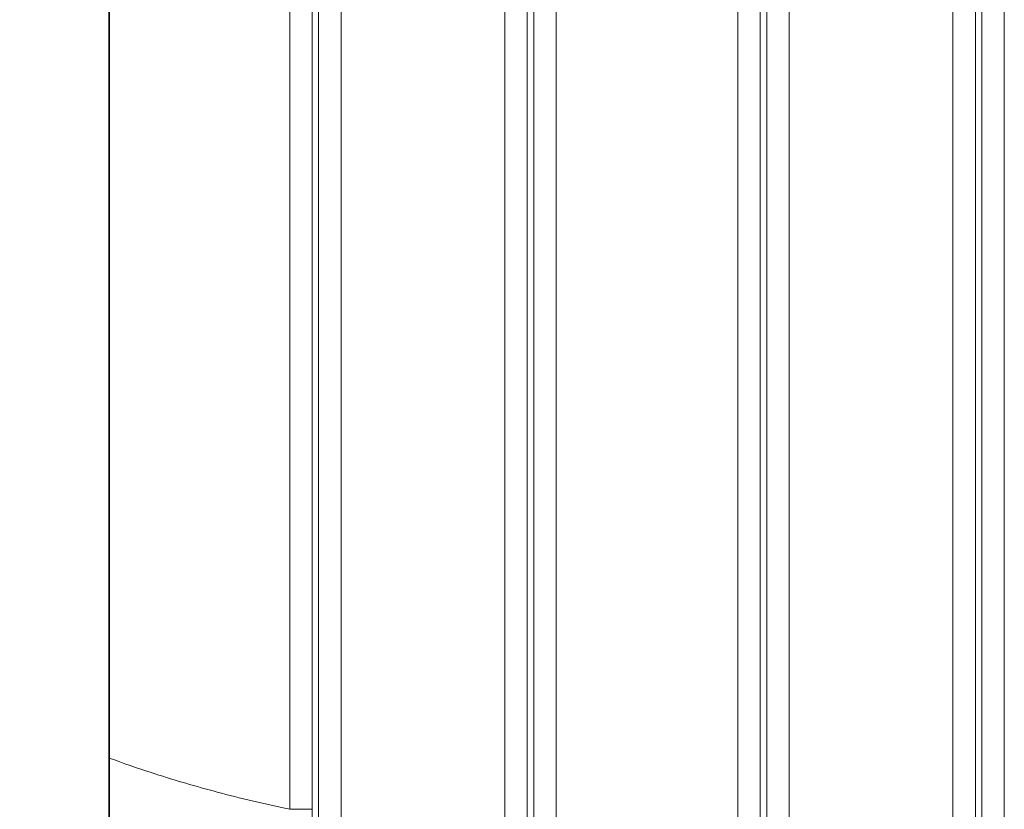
# Model space of a CAD drawing. Header units: millimetres. Extents: x 5 to 415, y 5 to 292.
# Tile 49 of 123: x 294 to 303, y 151 to 158. Entities that reach past the tile are written whole.
import ezdxf

# ---------------------------------------------------------------- set-up
doc = ezdxf.new("R2010")
doc.units = ezdxf.units.MM
doc.layers.add('Sichtbar (ISO)', color=7, linetype='Continuous', lineweight=35)
doc.layers.add('Sichtbar schmal (ISO)', color=7, linetype='Continuous', lineweight=18)

msp = doc.modelspace()

# ---------------------------------------------------------------- linework, layer by layer
at = {"layer": 'Sichtbar (ISO)'}
for p, q in [((295.16636026, 166.06034421), (295.16636026, 149.40965366)), ((295.16750132, 151.64519779), (295.16750141, 164.82478621))]:
    msp.add_line(p, q, dxfattribs=at)
for points, knots in [([(294.36755158, 146.75790121), (293.39120771, 147.0518644), (292.4428171, 147.44054452), (290.660105, 148.44459046), (289.82931322, 149.06025904), (288.22795083, 150.62937397), (287.28220081, 151.83620458), (285.95662247, 154.97380986), (285.6376148, 156.60125212), (285.63761179, 159.8688264), (285.9566272, 161.4961999), (287.26229847, 164.58661627), (288.18409327, 165.79768512), (289.82930698, 167.40974834), (290.66016341, 168.02543918), (292.44287854, 169.02948087), (293.39120221, 169.41813178), (294.36755158, 169.71208636)], [-2.7875682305, -2.7875682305, -2.7875682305, -2.7875682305, -2.4566998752, -2.4566998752, -2.1233366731, -2.1233366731, -1.7272923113, -1.7272923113, -1.3629992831, -1.3629992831, -0.9987001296, -0.9987001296, -0.614094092, -0.614094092, -0.3058953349, -0.3058953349, -0.0000030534, -0.0000030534, -0.0000030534, -0.0000030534]), ([(295.1675014, 151.64519779), (295.1675014, 150.80463335), (295.1675014, 150.0377313), (295.1675014, 148.86596258), (295.1675014, 148.39578593), (295.1675014, 147.68576868), (295.1675014, 147.46326211), (295.1675014, 147.0495683), (295.1675014, 146.90255281), (295.1675014, 146.6615091), (295.1675014, 146.5742261), (295.1675014, 146.44722205), (295.1675014, 146.42107302), (295.16750206, 146.42120583)], [0.0000010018, 0.0000010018, 0.0000010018, 0.0000010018, 0.2521705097, 0.2521705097, 0.4448244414, 0.4448244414, 0.5923353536, 0.5923353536, 0.7983345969, 0.7983345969, 1.1038354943, 1.1038354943, 1.5048461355, 1.5048461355, 1.5048461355, 1.5048461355])]:
    msp.add_open_spline(points, degree=3, knots=knots, dxfattribs=at)
at = {"layer": 'Sichtbar schmal (ISO)'}
for p, q in [((297.03617803, 166.4854725), (297.03617818, 149.98453219)), ((297.23590534, 149.98454436), (297.23590295, 166.48545352)), ((298.69910432, 149.98454436), (298.69909766, 166.48545352)), ((298.89882476, 149.98452573), (298.89882462, 166.48546589)), ((301.03617803, 166.4854725), (301.03617818, 149.98453219)), ((301.23590533, 149.98454436), (301.23590295, 166.48545352)), ((302.69910432, 149.98454436), (302.69909765, 166.48545352)), ((302.89882476, 149.98452573), (302.89882462, 166.48546589)), ((300.77770845, 165.68747429), (300.77770848, 150.78177029)), ((300.97743439, 165.68744651), (300.97743439, 150.78176655)), ((302.9575684, 150.7580075), (302.9575684, 165.71196315)), ((303.15729432, 150.75800961), (303.15729431, 165.7119627)), ((298.9575684, 150.86285078), (298.9575684, 165.60641674)), ((299.15729427, 150.86285458), (299.15729384, 165.60643934)), ((296.77770848, 165.28165854), (296.77770843, 151.18759136)), ((296.97743439, 165.28165854), (296.97743439, 151.18759245)), ((296.97743439, 151.18759245), (296.77770838, 151.18759245))]:
    msp.add_line(p, q, dxfattribs=at)
for points, knots in [([(296.77770827, 151.18759083), (296.7582824, 151.19168471), (296.73888614, 151.19581397), (296.71951988, 151.19998117), (296.50695717, 151.2457201), (296.29800944, 151.29602935), (296.09335952, 151.35112611), (295.90622058, 151.40150849), (295.72267543, 151.45589413), (295.54251059, 151.51466444), (295.41577815, 151.55600494), (295.29071831, 151.599515), (295.16750131, 151.64519778)], [0.00000009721, 0.00000009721, 0.00000009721, 0.00000009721, 0.03439648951, 0.03439648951, 0.03439648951, 0.41192888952, 0.41192888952, 0.41192888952, 0.75715751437, 0.75715751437, 0.75715751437, 0.99999994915, 0.99999994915, 0.99999994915, 0.99999994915]), ([(297.1255477, 146.29933454), (297.12346246, 146.30218295), (297.12137915, 146.30532461), (297.1192982, 146.3087875), (297.11689412, 146.31278812), (297.11449319, 146.31721747), (297.1120963, 146.32212392), (297.10936493, 146.32771504), (297.10663879, 146.33392569), (297.10391961, 146.34083731), (297.10085563, 146.34862531), (297.09780047, 146.3573033), (297.09475738, 146.36700609), (297.09136008, 146.3778383), (297.08797782, 146.38994776), (297.08461687, 146.40355365), (297.08089726, 146.41861149), (297.07720376, 146.43550219), (297.07354861, 146.45457432), (297.06979574, 146.47415637), (297.0660833, 146.49603805), (297.0624306, 146.52064444), (297.0591211, 146.54293885), (297.05586064, 146.56747), (297.05266835, 146.59455452), (297.04983004, 146.61863569), (297.04704563, 146.64473534), (297.04433106, 146.67303731), (297.04183599, 146.69905075), (297.03939993, 146.72692474), (297.03703577, 146.75674101), (297.03480028, 146.78493451), (297.03262908, 146.81486462), (297.03053198, 146.84652843), (297.02849141, 146.87733856), (297.02652101, 146.90979017), (297.02462761, 146.94380958), (297.02274745, 146.97759107), (297.02094322, 147.01291851), (297.01921861, 147.04965961), (297.01747034, 147.08690456), (297.01580389, 147.12560221), (297.01421962, 147.16557193), (297.01257108, 147.20716325), (297.01101153, 147.25013194), (297.00953784, 147.29425417), (297.00796635, 147.34130413), (297.00649249, 147.38966579), (297.00510916, 147.43907549), (297.00360003, 147.49297851), (297.00219865, 147.54812886), (297.00089347, 147.60422829), (296.99944366, 147.66654426), (296.99811255, 147.73003131), (296.9968836, 147.79436636), (296.99550699, 147.86643131), (296.99425857, 147.93956027), (296.99311692, 148.01342386), (296.99183387, 148.09643693), (296.99068568, 148.18037789), (296.98964693, 148.26493359), (296.98847791, 148.36009404), (296.9874475, 148.4560331), (296.98652705, 148.55246936), (296.98549402, 148.66069974), (296.98459949, 148.76955638), (296.98381281, 148.87879844), (296.98293431, 149.00078993), (296.9821903, 149.12326206), (296.98154982, 149.24601968), (296.98083688, 149.38266312), (296.98025221, 149.5196603), (296.9797655, 149.65686027), (296.97922562, 149.8090485), (296.97880628, 149.96148625), (296.97847846, 150.11406011), (296.97811553, 150.28297156), (296.97786478, 150.45204983), (296.97769889, 150.62121346), (296.97751384, 150.80992121), (296.97743439, 150.99873519), (296.97743439, 151.18759245)], [0, 0, 0, 0, 0.0182654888, 0.0182654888, 0.0182654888, 0.0393673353, 0.0393673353, 0.0393673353, 0.0634138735, 0.0634138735, 0.0634138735, 0.0905094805, 0.0905094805, 0.0905094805, 0.1207590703, 0.1207590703, 0.1207590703, 0.1542367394, 0.1542367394, 0.1542367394, 0.1886094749, 0.1886094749, 0.1886094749, 0.2197525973, 0.2197525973, 0.2197525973, 0.2474423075, 0.2474423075, 0.2474423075, 0.2728929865, 0.2728929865, 0.2728929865, 0.296958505, 0.296958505, 0.296958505, 0.3203752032, 0.3203752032, 0.3203752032, 0.3436281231, 0.3436281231, 0.3436281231, 0.3671999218, 0.3671999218, 0.3671999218, 0.3917280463, 0.3917280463, 0.3917280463, 0.4178837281, 0.4178837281, 0.4178837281, 0.4464180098, 0.4464180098, 0.4464180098, 0.4781142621, 0.4781142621, 0.4781142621, 0.5136188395, 0.5136188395, 0.5136188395, 0.5535213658, 0.5535213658, 0.5535213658, 0.5984283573, 0.5984283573, 0.5984283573, 0.6488274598, 0.6488274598, 0.6488274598, 0.7051085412, 0.7051085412, 0.7051085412, 0.7677559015, 0.7677559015, 0.7677559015, 0.8372471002, 0.8372471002, 0.8372471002, 0.9141794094, 0.9141794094, 0.9141794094, 1, 1, 1, 1])]:
    msp.add_open_spline(points, degree=3, knots=knots, dxfattribs=at)

doc.saveas('drawing.dxf')
